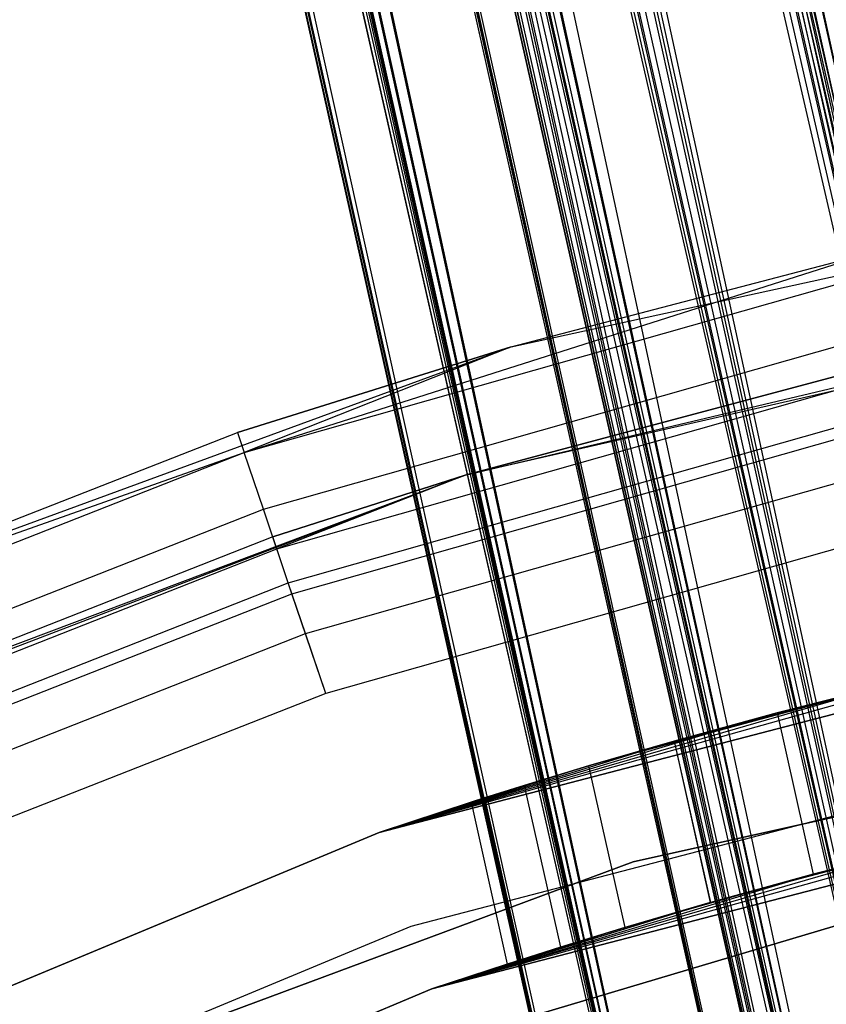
# Model space of a CAD drawing. Extents: x -38.3 to -0.1, y -39.1 to 0.
# Tile 187 of 256: x -20.022 to -19.734, y -17.464 to -17.112. Entities that reach past the tile are written whole.
import ezdxf

# ---------------------------------------------------------------- set-up
doc = ezdxf.new("R2010")
doc.units = 0
doc.header["$MEASUREMENT"] = 0
doc.layers.get('0').update_dxf_attribs({"color": 13, "linetype": 'CONTINUOUS'})

# ---------------------------------------------------------------- blocks, each defined once
blk = doc.blocks.new('ORTO_XII_A_STL')
at = {"color": 0}
for p, q in [((15.41088, 38.04879, 0.79568), (19.08426, 21.3011, 0.7914)), ((15.41088, 38.04879, 0.79568), (19.08426, 21.3011, 0.7914)), ((15.36491, 38.03851, 1.18366), (19.08426, 21.3011, 1.18223)), ((15.36491, 38.03851, 1.18366), (19.08426, 21.3011, 1.18223)), ((15.34175, 38.03333, 0.7914), (19.08426, 21.3011, 0.7914)), ((15.34175, 38.03333, 0.7914), (19.08426, 21.3011, 0.7914)), ((15.34175, 38.03333, 1.18223), (19.08426, 21.3011, 1.18223)), ((15.34175, 38.03333, 1.18223), (19.08426, 21.3011, 1.18223)), ((15.3487, 38.03489, 1.1236), (19.09121, 21.30265, 1.1236)), ((15.3487, 38.03489, 1.1236), (19.09121, 21.30265, 1.1236)), ((15.3487, 38.03489, 0.85002), (19.09121, 21.30265, 0.85002)), ((15.3487, 38.03489, 0.85002), (19.09121, 21.30265, 0.85002)), ((15.3487, 38.03489, 0.85002), (19.03103, 21.28919, 0.87341)), ((15.3487, 38.03489, 0.85002), (19.03103, 21.28919, 0.87341)), ((15.31894, 38.02823, 0.79568), (18.99829, 21.28187, 0.82481)), ((15.31894, 38.02823, 0.79568), (18.99829, 21.28187, 0.82481)), ((15.31894, 38.02823, 0.79568), (19.08426, 21.3011, 0.7914)), ((15.31894, 38.02823, 0.79568), (19.08426, 21.3011, 0.7914)), ((15.33273, 38.03132, 0.85302), (19.03103, 21.28919, 0.87341)), ((15.33273, 38.03132, 0.85302), (19.03103, 21.28919, 0.87341)), ((15.30242, 38.02453, 1.10882), (19.09121, 21.30265, 1.1236)), ((15.30242, 38.02453, 1.10882), (19.09121, 21.30265, 1.1236)), ((15.28852, 38.02143, 1.10021), (19.03103, 21.28919, 1.10021)), ((15.28852, 38.02143, 1.10021), (19.03103, 21.28919, 1.10021)), ((15.28852, 38.02143, 1.10021), (19.09121, 21.30265, 1.1236)), ((15.28852, 38.02143, 1.10021), (19.09121, 21.30265, 1.1236)), ((15.28852, 38.02143, 0.87341), (19.03103, 21.28919, 0.87341)), ((15.28852, 38.02143, 0.87341), (19.03103, 21.28919, 0.87341)), ((15.28852, 38.02143, 0.87341), (18.98835, 21.27965, 0.92277)), ((15.28852, 38.02143, 0.87341), (18.98835, 21.27965, 0.92277)), ((15.27563, 38.01854, 1.16111), (19.08426, 21.3011, 1.18223)), ((15.27563, 38.01854, 1.16111), (19.08426, 21.3011, 1.18223)), ((15.27563, 38.01854, 1.16111), (18.99829, 21.28187, 1.14882)), ((15.27563, 38.01854, 1.16111), (18.99829, 21.28187, 1.14882)), ((15.27574, 38.01857, 0.88367), (18.98835, 21.27965, 0.92277)), ((15.27574, 38.01857, 0.88367), (18.98835, 21.27965, 0.92277)), ((15.25578, 38.0141, 0.82481), (18.99829, 21.28187, 0.82481)), ((15.25578, 38.0141, 0.82481), (18.99829, 21.28187, 0.82481)), ((15.25578, 38.0141, 1.14882), (18.99829, 21.28187, 1.14882)), ((15.25578, 38.0141, 1.14882), (18.99829, 21.28187, 1.14882)), ((15.23917, 38.01039, 0.93795), (18.97294, 21.2762, 0.98681)), ((15.23917, 38.01039, 0.93795), (18.97294, 21.2762, 0.98681)), ((15.24584, 38.01188, 1.05085), (18.98835, 21.27965, 1.05085)), ((15.24584, 38.01188, 1.05085), (18.98835, 21.27965, 1.05085)), ((15.24584, 38.01188, 1.05085), (19.03103, 21.28919, 1.10021)), ((15.24584, 38.01188, 1.05085), (19.03103, 21.28919, 1.10021)), ((15.24584, 38.01188, 0.92277), (18.98835, 21.27965, 0.92277)), ((15.24584, 38.01188, 0.92277), (18.98835, 21.27965, 0.92277)), ((15.24584, 38.01188, 0.92277), (18.97294, 21.2762, 0.98681)), ((15.24584, 38.01188, 0.92277), (18.97294, 21.2762, 0.98681)), ((15.25424, 38.01376, 1.06509), (19.03103, 21.28919, 1.10021)), ((15.25424, 38.01376, 1.06509), (19.03103, 21.28919, 1.10021)), ((18.97294, 21.2762, 0.98681), (15.23044, 38.00843, 0.98681)), ((15.23044, 38.00843, 0.98681), (18.98835, 21.27965, 1.05085)), ((15.23044, 38.00843, 0.98681), (18.98835, 21.27965, 1.05085)), ((18.97294, 21.2762, 0.98681), (15.23044, 38.00843, 0.98681)), ((15.23142, 38.00866, 1.00342), (18.98835, 21.27965, 1.05085)), ((15.23142, 38.00866, 1.00342), (18.98835, 21.27965, 1.05085)), ((15.23752, 38.01002, 0.83947), (18.93732, 21.26823, 0.89533)), ((15.23752, 38.01002, 0.83947), (18.93732, 21.26823, 0.89533)), ((15.23752, 38.01002, 0.83947), (18.99829, 21.28187, 0.82481)), ((15.23752, 38.01002, 0.83947), (18.99829, 21.28187, 0.82481)), ((15.19481, 38.00047, 0.89533), (18.93732, 21.26823, 0.89533)), ((15.19481, 38.00047, 0.89533), (18.93732, 21.26823, 0.89533)), ((15.19481, 38.00047, 1.07829), (18.93732, 21.26823, 1.07829)), ((15.19481, 38.00047, 1.07829), (18.93732, 21.26823, 1.07829)), ((15.20681, 38.00315, 1.09863), (18.99829, 21.28187, 1.14882)), ((15.20681, 38.00315, 1.09863), (18.99829, 21.28187, 1.14882)), ((15.20681, 38.00315, 1.09863), (18.93732, 21.26823, 1.07829)), ((15.20681, 38.00315, 1.09863), (18.93732, 21.26823, 1.07829)), ((15.18529, 37.99834, 0.91701), (18.93732, 21.26823, 0.89533)), ((18.91531, 21.26331, 0.98681), (15.18529, 37.99834, 0.91701)), ((15.18529, 37.99834, 0.91701), (18.93732, 21.26823, 0.89533)), ((18.91531, 21.26331, 0.98681), (15.18529, 37.99834, 0.91701)), ((15.17281, 37.99555, 0.98681), (18.91531, 21.26331, 0.98681)), ((15.17281, 37.99555, 0.98681), (18.91531, 21.26331, 0.98681)), ((15.17421, 37.99586, 1.01054), (18.93732, 21.26823, 1.07829)), ((15.17421, 37.99586, 1.01054), (18.93732, 21.26823, 1.07829)), ((15.17421, 37.99586, 1.01054), (18.91531, 21.26331, 0.98681)), ((15.17421, 37.99586, 1.01054), (18.91531, 21.26331, 0.98681)), ((17.10208, 30.45935, 1.48324), (19.08426, 21.3011, 1.48037)), ((17.10208, 30.45935, 1.48324), (19.08426, 21.3011, 1.48037)), ((17.06214, 30.45042, 1.87264), (19.08426, 21.3011, 1.8712)), ((17.06214, 30.45042, 1.87264), (19.08426, 21.3011, 1.8712)), ((17.03899, 30.44524, 1.48037), (19.08426, 21.3011, 1.48037)), ((17.03899, 30.44524, 1.48037), (19.08426, 21.3011, 1.48037)), ((17.03899, 30.44524, 1.8712), (19.08426, 21.3011, 1.8712)), ((17.03899, 30.44524, 1.8712), (19.08426, 21.3011, 1.8712)), ((17.04593, 30.44679, 1.81258), (19.09121, 21.30265, 1.81258)), ((17.04593, 30.44679, 1.81258), (19.09121, 21.30265, 1.81258)), ((17.04593, 30.44679, 1.539), (19.09121, 21.30265, 1.539)), ((17.04593, 30.44679, 1.539), (19.09121, 21.30265, 1.539)), ((17.04593, 30.44679, 1.539), (19.03103, 21.28919, 1.56238)), ((17.04593, 30.44679, 1.539), (19.03103, 21.28919, 1.56238)), ((17.0222, 30.44148, 1.48324), (18.99829, 21.28187, 1.51378)), ((17.0222, 30.44148, 1.48324), (18.99829, 21.28187, 1.51378)), ((17.0222, 30.44148, 1.48324), (19.08426, 21.3011, 1.48037)), ((17.0222, 30.44148, 1.48324), (19.08426, 21.3011, 1.48037)), ((17.02996, 30.44322, 1.542), (19.03103, 21.28919, 1.56238)), ((17.02996, 30.44322, 1.542), (19.03103, 21.28919, 1.56238)), ((16.99965, 30.43644, 1.7978), (19.09121, 21.30265, 1.81258)), ((16.99965, 30.43644, 1.7978), (19.09121, 21.30265, 1.81258)), ((16.98401, 30.43294, 1.85562), (19.08426, 21.3011, 1.8712)), ((16.98401, 30.43294, 1.85562), (19.08426, 21.3011, 1.8712)), ((16.98401, 30.43294, 1.85562), (18.99829, 21.28187, 1.83779)), ((16.98401, 30.43294, 1.85562), (18.99829, 21.28187, 1.83779)), ((16.98575, 30.43333, 1.78919), (19.03103, 21.28919, 1.78919)), ((16.98575, 30.43333, 1.78919), (19.03103, 21.28919, 1.78919)), ((16.98575, 30.43333, 1.78919), (19.09121, 21.30265, 1.81258)), ((16.98575, 30.43333, 1.78919), (19.09121, 21.30265, 1.81258)), ((16.98575, 30.43333, 1.56238), (19.03103, 21.28919, 1.56238)), ((16.98575, 30.43333, 1.56238), (19.03103, 21.28919, 1.56238)), ((16.98575, 30.43333, 1.56238), (18.98834, 21.27965, 1.61175)), ((16.98575, 30.43333, 1.56238), (18.98834, 21.27965, 1.61175)), ((16.97297, 30.43047, 1.57265), (18.98834, 21.27965, 1.61175)), ((16.97297, 30.43047, 1.57265), (18.98834, 21.27965, 1.61175)), ((16.95301, 30.42601, 1.83779), (18.99829, 21.28187, 1.83779)), ((16.95301, 30.42601, 1.83779), (18.99829, 21.28187, 1.83779)), ((16.95301, 30.42601, 1.83779), (18.93732, 21.26823, 1.76727)), ((16.95301, 30.42601, 1.83779), (18.93732, 21.26823, 1.76727)), ((16.94307, 30.42378, 1.73982), (18.98834, 21.27965, 1.73982)), ((16.94307, 30.42378, 1.73982), (18.98834, 21.27965, 1.73982)), ((16.94307, 30.42378, 1.73982), (19.03103, 21.28919, 1.78919)), ((16.94307, 30.42378, 1.73982), (19.03103, 21.28919, 1.78919)), ((16.94307, 30.42378, 1.61175), (18.98834, 21.27965, 1.61175)), ((16.94307, 30.42378, 1.61175), (18.98834, 21.27965, 1.61175)), ((16.94307, 30.42378, 1.61175), (18.97294, 21.2762, 1.67579)), ((16.94307, 30.42378, 1.61175), (18.97294, 21.2762, 1.67579)), ((16.94923, 30.42516, 1.51653), (18.93732, 21.26823, 1.58431)), ((16.94923, 30.42516, 1.51653), (18.93732, 21.26823, 1.58431)), ((16.94923, 30.42516, 1.51653), (18.99829, 21.28187, 1.51378)), ((16.94923, 30.42516, 1.51653), (18.99829, 21.28187, 1.51378)), ((16.95147, 30.42566, 1.75406), (19.03103, 21.28919, 1.78919)), ((16.95147, 30.42566, 1.75406), (19.03103, 21.28919, 1.78919)), ((18.97294, 21.2762, 1.67579), (16.92767, 30.42034, 1.67579)), ((16.92767, 30.42034, 1.67579), (18.98834, 21.27965, 1.73982)), ((16.92767, 30.42034, 1.67579), (18.98834, 21.27965, 1.73982)), ((18.97294, 21.2762, 1.67579), (16.92767, 30.42034, 1.67579)), ((16.92865, 30.42056, 1.6924), (18.98834, 21.27965, 1.73982)), ((16.92865, 30.42056, 1.6924), (18.98834, 21.27965, 1.73982)), ((16.93641, 30.42229, 1.62692), (18.97294, 21.2762, 1.67579)), ((16.93641, 30.42229, 1.62692), (18.97294, 21.2762, 1.67579)), ((16.91938, 30.41848, 1.80751), (18.93732, 21.26823, 1.76727)), ((16.91938, 30.41848, 1.80751), (18.93732, 21.26823, 1.76727)), ((16.89204, 30.41237, 1.76727), (18.93732, 21.26823, 1.76727)), ((16.89204, 30.41237, 1.76727), (18.93732, 21.26823, 1.76727)), ((16.89204, 30.41237, 1.76727), (18.91531, 21.26331, 1.67579)), ((16.89204, 30.41237, 1.76727), (18.91531, 21.26331, 1.67579)), ((16.89577, 30.41321, 1.57736), (18.93732, 21.26823, 1.58431)), ((16.89577, 30.41321, 1.57736), (18.93732, 21.26823, 1.58431)), ((16.87944, 30.40955, 1.73662), (18.91531, 21.26331, 1.67579)), ((16.87944, 30.40955, 1.73662), (18.91531, 21.26331, 1.67579)), ((18.91531, 21.26331, 1.67579), (16.87004, 30.40745, 1.67579)), ((16.87004, 30.40745, 1.67579), (18.93732, 21.26823, 1.58431)), ((16.87004, 30.40745, 1.67579), (18.93732, 21.26823, 1.58431)), ((18.91531, 21.26331, 1.67579), (16.87004, 30.40745, 1.67579)), ((16.87109, 30.40768, 1.65521), (18.93732, 21.26823, 1.58431)), ((16.87109, 30.40768, 1.65521), (18.93732, 21.26823, 1.58431)), ((18.74301, 22.24258, 66.81358), (19.06326, 22.31244, 66.81358)), ((18.74301, 22.24258, 66.81358), (19.06326, 22.31244, 66.81358)), ((18.64762, 22.20476, 67.79613), (18.87194, 22.27623, 67.75846)), ((18.64762, 22.20476, 67.79613), (18.87194, 22.27623, 67.75846)), ((18.74301, 22.24258, 66.81358), (18.87194, 22.27623, 67.75846)), ((18.74301, 22.24258, 66.81358), (18.87194, 22.27623, 67.75846)), ((18.74301, 22.24258, 67.75846), (18.87194, 22.27623, 67.75846)), ((18.74301, 22.24258, 67.75846), (18.87194, 22.27623, 67.75846)), ((18.64762, 22.20476, 67.79613), (18.87363, 22.26893, 67.79613)), ((18.64762, 22.20476, 67.79613), (18.87363, 22.26893, 67.79613)), ((19.04774, 22.27025, 66.81358), (18.72652, 22.1966, 66.81358)), ((19.04774, 22.27025, 66.81358), (18.72652, 22.1966, 66.81358)), ((18.65445, 22.18455, 67.82806), (18.87844, 22.24815, 67.82806)), ((18.65445, 22.18455, 67.82806), (18.87844, 22.24815, 67.82806)), ((18.43526, 22.12977, 66.81358), (18.74301, 22.24258, 66.81358)), ((18.43526, 22.12977, 66.81358), (18.74301, 22.24258, 66.81358)), ((18.74301, 22.24258, 66.81358), (18.64522, 22.21186, 67.75846)), ((18.64522, 22.21186, 67.75846), (18.74301, 22.24258, 67.75846)), ((18.74301, 22.24258, 66.81358), (18.64522, 22.21186, 67.75846)), ((18.64522, 22.21186, 67.75846), (18.74301, 22.24258, 67.75846)), ((18.74301, 22.24258, 67.75846), (18.64762, 22.20476, 67.79613)), ((18.74301, 22.24258, 67.75846), (18.64762, 22.20476, 67.79613)), ((18.74301, 22.24258, 66.81358), (18.74301, 22.24258, 67.75846)), ((18.74301, 22.24258, 66.81358), (18.74301, 22.24258, 67.75846)), ((18.72652, 22.1966, 66.81358), (18.88082, 22.23788, 67.75846)), ((18.88082, 22.23788, 67.75846), (18.72652, 22.1966, 67.75846)), ((18.72652, 22.1966, 66.81358), (18.88082, 22.23788, 67.75846)), ((18.88082, 22.23788, 67.75846), (18.72652, 22.1966, 67.75846)), ((18.65926, 22.1703, 67.78106), (18.88184, 22.2335, 67.78106)), ((18.65926, 22.1703, 67.78106), (18.88184, 22.2335, 67.78106)), ((18.72652, 22.1966, 67.75846), (18.88184, 22.2335, 67.78106)), ((18.72652, 22.1966, 67.75846), (18.88184, 22.2335, 67.78106)), ((18.66336, 22.15817, 67.80022), (18.88472, 22.22103, 67.80022)), ((18.66336, 22.15817, 67.80022), (18.88472, 22.22103, 67.80022)), ((18.66467, 22.15429, 67.8494), (18.88565, 22.21704, 67.8494)), ((18.66467, 22.15429, 67.8494), (18.88565, 22.21704, 67.8494)), ((18.43526, 22.12977, 66.81358), (18.64522, 22.21186, 67.75846)), ((18.43526, 22.12977, 66.81358), (18.64522, 22.21186, 67.75846)), ((18.43526, 22.12977, 67.75846), (18.64522, 22.21186, 67.75846)), ((18.43526, 22.12977, 67.75846), (18.64522, 22.21186, 67.75846)), ((18.64522, 22.21186, 67.75846), (18.64762, 22.20476, 67.79613)), ((18.64522, 22.21186, 67.75846), (18.64762, 22.20476, 67.79613)), ((18.42899, 22.11874, 67.79613), (18.64762, 22.20476, 67.79613)), ((18.42899, 22.11874, 67.79613), (18.64762, 22.20476, 67.79613)), ((18.43526, 22.12977, 67.75846), (18.64762, 22.20476, 67.79613)), ((18.43526, 22.12977, 67.75846), (18.64762, 22.20476, 67.79613)), ((18.65445, 22.18455, 67.82806), (18.64762, 22.20476, 67.79613)), ((18.65445, 22.18455, 67.82806), (18.64762, 22.20476, 67.79613)), ((18.66949, 22.14002, 67.81302), (18.88905, 22.20236, 67.81302)), ((18.66949, 22.14002, 67.81302), (18.88905, 22.20236, 67.81302)), ((18.72652, 22.1966, 66.81358), (18.41867, 22.07896, 66.81358)), ((18.72652, 22.1966, 66.81358), (18.41867, 22.07896, 66.81358)), ((18.4421, 22.08969, 67.75846), (18.72652, 22.1966, 66.81358)), ((18.4421, 22.08969, 67.75846), (18.72652, 22.1966, 66.81358)), ((18.72652, 22.1966, 67.75846), (18.65782, 22.17456, 67.75846)), ((18.65782, 22.17456, 67.75846), (18.72652, 22.1966, 66.81358)), ((18.65782, 22.17456, 67.75846), (18.72652, 22.1966, 66.81358)), ((18.72652, 22.1966, 67.75846), (18.65782, 22.17456, 67.75846)), ((18.72652, 22.1966, 67.75846), (18.65926, 22.1703, 67.78106)), ((18.72652, 22.1966, 67.75846), (18.65926, 22.1703, 67.78106)), ((18.72652, 22.1966, 66.81358), (18.72652, 22.1966, 67.75846)), ((18.72652, 22.1966, 66.81358), (18.72652, 22.1966, 67.75846)), ((18.43777, 22.09929, 67.82806), (18.65445, 22.18455, 67.82806)), ((18.43777, 22.09929, 67.82806), (18.65445, 22.18455, 67.82806)), ((18.66467, 22.15429, 67.8494), (18.65445, 22.18455, 67.82806)), ((18.66467, 22.15429, 67.8494), (18.65445, 22.18455, 67.82806)), ((18.89415, 22.18035, 67.85689), (18.67672, 22.11861, 67.85689)), ((18.89415, 22.18035, 67.81752), (18.67672, 22.11861, 67.81752)), ((18.89415, 22.18035, 67.85689), (18.67672, 22.11861, 67.85689)), ((18.89415, 22.18035, 67.81752), (18.67672, 22.11861, 67.81752)), ((18.65782, 22.17456, 67.75846), (18.4421, 22.08969, 67.75846)), ((18.65782, 22.17456, 67.75846), (18.4421, 22.08969, 67.75846)), ((18.65926, 22.1703, 67.78106), (18.65782, 22.17456, 67.75846)), ((18.65926, 22.1703, 67.78106), (18.65782, 22.17456, 67.75846)), ((18.44395, 22.08559, 67.78106), (18.65926, 22.1703, 67.78106)), ((18.44395, 22.08559, 67.78106), (18.65926, 22.1703, 67.78106)), ((18.66336, 22.15817, 67.80022), (18.65926, 22.1703, 67.78106)), ((18.66336, 22.15817, 67.80022), (18.65926, 22.1703, 67.78106)), ((18.44922, 22.07392, 67.80022), (18.66336, 22.15817, 67.80022)), ((18.44922, 22.07392, 67.80022), (18.66336, 22.15817, 67.80022)), ((18.66949, 22.14002, 67.81302), (18.66336, 22.15817, 67.80022)), ((18.66949, 22.14002, 67.81302), (18.66336, 22.15817, 67.80022)), ((18.4509, 22.07019, 67.8494), (18.66467, 22.15429, 67.8494)), ((18.4509, 22.07019, 67.8494), (18.66467, 22.15429, 67.8494)), ((18.67672, 22.11861, 67.85689), (18.66467, 22.15429, 67.8494)), ((18.67672, 22.11861, 67.85689), (18.66467, 22.15429, 67.8494)), ((18.69583, 22.06896, 2.24665), (18.99958, 22.14813, 2.24665)), ((18.99958, 22.14813, 0.67185), (18.69583, 22.06896, 0.67185)), ((18.69583, 22.06896, 2.24665), (18.99958, 22.14813, 2.24665)), ((18.99958, 22.14813, 0.67185), (18.69583, 22.06896, 0.67185)), ((18.4571, 22.05646, 67.81302), (18.66949, 22.14002, 67.81302)), ((18.4571, 22.05646, 67.81302), (18.66949, 22.14002, 67.81302)), ((18.67672, 22.11861, 67.81752), (18.66949, 22.14002, 67.81302)), ((18.67672, 22.11861, 67.81752), (18.66949, 22.14002, 67.81302)), ((18.92265, 22.13233, 1.87657), (18.69583, 22.06896, 2.24665)), ((18.92265, 22.13233, 1.87657), (18.69583, 22.06896, 2.24665)), ((18.78659, 22.05843, 0.7309), (19.08136, 22.12407, 0.7309)), ((19.08136, 22.12407, 0.67185), (18.78659, 22.05843, 0.67185)), ((18.78659, 22.05843, 0.7309), (19.08136, 22.12407, 0.7309)), ((19.08136, 22.12407, 0.67185), (18.78659, 22.05843, 0.67185)), ((18.87921, 22.12216, 1.87155), (18.69583, 22.06896, 2.24665)), ((18.87921, 22.12216, 1.87155), (18.69583, 22.06896, 2.24665)), ((18.87907, 22.12212, 0.79107), (18.69583, 22.06896, 0.67185)), ((18.87907, 22.12212, 0.79107), (18.69583, 22.06896, 0.67185)), ((18.87921, 22.12216, 1.18258), (18.77065, 22.09271, 1.5506)), ((18.87921, 22.12216, 1.18258), (18.77065, 22.09271, 1.5506)), ((18.8013, 22.10161, 1.51876), (18.87921, 22.12216, 1.18258)), ((18.8013, 22.10161, 1.51876), (18.87921, 22.12216, 1.18258)), ((18.87921, 22.12216, 1.87155), (18.838, 22.11166, 1.85669)), ((18.87921, 22.12216, 1.18258), (18.838, 22.11166, 1.16771)), ((18.838, 22.11166, 1.49488), (18.87921, 22.12216, 1.18258)), ((18.838, 22.11166, 1.49488), (18.87921, 22.12216, 1.18258)), ((18.87921, 22.12216, 1.18258), (18.838, 22.11166, 1.16771)), ((18.87921, 22.12216, 1.87155), (18.838, 22.11166, 1.85669)), ((18.838, 22.11166, 0.80591), (18.87907, 22.12212, 0.79107)), ((18.838, 22.11166, 1.49488), (18.87907, 22.12212, 1.48005)), ((18.838, 22.11166, 0.80591), (18.87907, 22.12212, 0.79107)), ((18.838, 22.11166, 1.49488), (18.87907, 22.12212, 1.48005)), ((18.67672, 22.11861, 67.85689), (18.46639, 22.03586, 67.85689)), ((18.67672, 22.11861, 67.81752), (18.46639, 22.03586, 67.81752)), ((18.67672, 22.11861, 67.85689), (18.46639, 22.03586, 67.85689)), ((18.67672, 22.11861, 67.81752), (18.46639, 22.03586, 67.81752)), ((19.0061, 22.1133, 0.67185), (18.70713, 22.03538, 0.67185)), ((19.0061, 22.1133, 0.67185), (18.70713, 22.03538, 0.67185)), ((19.0061, 22.1133, 0.7309), (18.70713, 22.03538, 0.7309)), ((19.0061, 22.1133, 0.7309), (18.70713, 22.03538, 0.7309)), ((18.838, 22.11166, 1.85669), (18.69583, 22.06896, 2.24665)), ((18.838, 22.11166, 1.85669), (18.69583, 22.06896, 2.24665)), ((18.838, 22.11166, 0.80591), (18.69583, 22.06896, 0.67185)), ((18.838, 22.11166, 0.80591), (18.69583, 22.06896, 0.67185)), ((18.838, 22.11166, 1.16771), (18.77065, 22.09271, 1.5506)), ((18.838, 22.11166, 1.16771), (18.77065, 22.09271, 1.5506)), ((18.838, 22.11166, 1.85669), (18.80124, 22.1016, 1.83277)), ((18.838, 22.11166, 1.16771), (18.80124, 22.1016, 1.14379)), ((18.838, 22.11166, 1.16771), (18.80124, 22.1016, 1.14379)), ((18.838, 22.11166, 1.85669), (18.80124, 22.1016, 1.83277)), ((18.8013, 22.10161, 0.82978), (18.838, 22.11166, 0.80591)), ((18.8013, 22.10161, 1.51876), (18.838, 22.11166, 1.49488)), ((18.8013, 22.10161, 0.82978), (18.838, 22.11166, 0.80591)), ((18.8013, 22.10161, 1.51876), (18.838, 22.11166, 1.49488)), ((18.838, 22.11166, 0.80591), (18.8509, 22.05399, 0.80591)), ((18.838, 22.11166, 0.80591), (18.8509, 22.05399, 0.80591)), ((18.838, 22.11166, 1.16771), (18.8509, 22.05399, 1.16771)), ((18.838, 22.11166, 1.16771), (18.8509, 22.05399, 1.16771)), ((18.838, 22.11166, 1.49488), (18.8509, 22.05399, 1.49488)), ((18.838, 22.11166, 1.49488), (18.8509, 22.05399, 1.49488)), ((18.838, 22.11166, 1.85669), (18.8509, 22.05399, 1.85669)), ((18.838, 22.11166, 1.85669), (18.8509, 22.05399, 1.85669)), ((18.8013, 22.10161, 0.82978), (18.69583, 22.06896, 0.67185)), ((18.8013, 22.10161, 0.82978), (18.69583, 22.06896, 0.67185)), ((18.80124, 22.1016, 1.83277), (18.69583, 22.06896, 2.24665)), ((18.80124, 22.1016, 1.83277), (18.69583, 22.06896, 2.24665)), ((18.77065, 22.09271, 1.5506), (18.8013, 22.10161, 1.51876)), ((18.77065, 22.09271, 0.86162), (18.8013, 22.10161, 0.82978)), ((18.77065, 22.09271, 0.86162), (18.8013, 22.10161, 0.82978)), ((18.77065, 22.09271, 1.5506), (18.8013, 22.10161, 1.51876)), ((18.80124, 22.1016, 1.83277), (18.77065, 22.09271, 1.80098)), ((18.80124, 22.1016, 1.14379), (18.77065, 22.09271, 1.5506)), ((18.80124, 22.1016, 1.14379), (18.77065, 22.09271, 1.5506)), ((18.80124, 22.1016, 1.14379), (18.77065, 22.09271, 1.112)), ((18.80124, 22.1016, 1.14379), (18.77065, 22.09271, 1.112)), ((18.80124, 22.1016, 1.83277), (18.77065, 22.09271, 1.80098)), ((18.80124, 22.1016, 1.14379), (18.81415, 22.04388, 1.14379)), ((18.80124, 22.1016, 1.14379), (18.81415, 22.04388, 1.14379)), ((18.80124, 22.1016, 1.83277), (18.81415, 22.04388, 1.83276)), ((18.80124, 22.1016, 1.83277), (18.81415, 22.04388, 1.83276)), ((18.8013, 22.10161, 0.82978), (18.81421, 22.04389, 0.82979)), ((18.8013, 22.10161, 0.82978), (18.81421, 22.04389, 0.82979)), ((18.8013, 22.10161, 1.51876), (18.81421, 22.04389, 1.51876)), ((18.8013, 22.10161, 1.51876), (18.81421, 22.04389, 1.51876)), ((18.77065, 22.09271, 1.80098), (18.69583, 22.06896, 2.24665)), ((18.77065, 22.09271, 1.80098), (18.69583, 22.06896, 2.24665)), ((18.77065, 22.09271, 0.86162), (18.69583, 22.06896, 0.67185)), ((18.77065, 22.09271, 0.86162), (18.69583, 22.06896, 0.67185)), ((18.77065, 22.09271, 1.80098), (18.74768, 22.08572, 1.76285)), ((18.77065, 22.09271, 1.112), (18.74768, 22.08572, 1.07387)), ((18.77065, 22.09271, 1.112), (18.74768, 22.08572, 1.07387)), ((18.77065, 22.09271, 1.80098), (18.74768, 22.08572, 1.76285)), ((18.7477, 22.08573, 1.58866), (18.77065, 22.09271, 1.5506)), ((18.7477, 22.08573, 0.89969), (18.77065, 22.09271, 0.86162)), ((18.7477, 22.08573, 0.89969), (18.77065, 22.09271, 0.86162)), ((18.7477, 22.08573, 1.58866), (18.77065, 22.09271, 1.5506)), ((18.77065, 22.09271, 1.112), (18.77065, 22.09271, 1.5506)), ((18.77065, 22.09271, 1.112), (18.77065, 22.09271, 1.5506)), ((18.77065, 22.09271, 0.86162), (18.78358, 22.03493, 0.86162)), ((18.77065, 22.09271, 0.86162), (18.78358, 22.03493, 0.86162)), ((18.77065, 22.09271, 1.112), (18.78358, 22.03493, 1.112)), ((18.77065, 22.09271, 1.112), (18.78358, 22.03493, 1.112)), ((18.77065, 22.09271, 1.5506), (18.78358, 22.03493, 1.5506)), ((18.77065, 22.09271, 1.5506), (18.78358, 22.03493, 1.5506)), ((18.77065, 22.09271, 1.80098), (18.78358, 22.03493, 1.80098)), ((18.77065, 22.09271, 1.80098), (18.78358, 22.03493, 1.80098)), ((18.71467, 22.01299, 0.7309), (19.01045, 22.09008, 0.7309)), ((19.01045, 22.09008, 2.24665), (18.71467, 22.01299, 2.24665)), ((19.01045, 22.09008, 2.24665), (18.71467, 22.01299, 2.24665)), ((18.71467, 22.01299, 0.7309), (19.01045, 22.09008, 0.7309)), ((18.7477, 22.08573, 0.89969), (18.69583, 22.06896, 0.67185)), ((18.7477, 22.08573, 0.89969), (18.69583, 22.06896, 0.67185)), ((18.69583, 22.06896, 2.24665), (18.74768, 22.08572, 1.76285)), ((18.69583, 22.06896, 2.24665), (18.74768, 22.08572, 1.76285)), ((18.73348, 22.08127, 1.63111), (18.7477, 22.08573, 1.58866)), ((18.73348, 22.08127, 0.94213), (18.7477, 22.08573, 0.89969)), ((18.73348, 22.08127, 0.94213), (18.7477, 22.08573, 0.89969)), ((18.73348, 22.08127, 1.63111), (18.7477, 22.08573, 1.58866)), ((18.74768, 22.08572, 1.76285), (18.73348, 22.08127, 1.72047)), ((18.74768, 22.08572, 1.07387), (18.73348, 22.08127, 1.03149)), ((18.74768, 22.08572, 1.07387), (18.73348, 22.08127, 1.03149)), ((18.74768, 22.08572, 1.76285), (18.73348, 22.08127, 1.72047)), ((18.7477, 22.08573, 1.58866), (18.74768, 22.08572, 1.07387)), ((18.7477, 22.08573, 1.58866), (18.74768, 22.08572, 1.07387)), ((18.74768, 22.08572, 1.07387), (18.76061, 22.0279, 1.07387)), ((18.74768, 22.08572, 1.07387), (18.76061, 22.0279, 1.07387)), ((18.74768, 22.08572, 1.76285), (18.76061, 22.0279, 1.76285)), ((18.74768, 22.08572, 1.76285), (18.76061, 22.0279, 1.76285)), ((18.7477, 22.08573, 0.89969), (18.76064, 22.02791, 0.89969)), ((18.7477, 22.08573, 0.89969), (18.76064, 22.02791, 0.89969)), ((18.7477, 22.08573, 1.58866), (18.76064, 22.02791, 1.58866)), ((18.7477, 22.08573, 1.58866), (18.76064, 22.02791, 1.58866)), ((18.69583, 22.06896, 2.24665), (18.73348, 22.08127, 1.72047)), ((18.69583, 22.06896, 2.24665), (18.73348, 22.08127, 1.72047)), ((18.69583, 22.06896, 0.67185), (18.73348, 22.08127, 1.63111)), ((18.73348, 22.08127, 0.94213), (18.69583, 22.06896, 0.67185)), ((18.73348, 22.08127, 0.94213), (18.69583, 22.06896, 0.67185)), ((18.69583, 22.06896, 0.67185), (18.73348, 22.08127, 1.63111)), ((18.73348, 22.08127, 1.72047), (18.72867, 22.07974, 1.67586)), ((18.73348, 22.08127, 1.03149), (18.72867, 22.07974, 0.98688)), ((18.72867, 22.07974, 0.98688), (18.73348, 22.08127, 1.63111)), ((18.72867, 22.07974, 0.98688), (18.73348, 22.08127, 1.63111)), ((18.72867, 22.07974, 0.98688), (18.73348, 22.08127, 0.94213)), ((18.72867, 22.07974, 1.67586), (18.73348, 22.08127, 1.63111)), ((18.72867, 22.07974, 0.98688), (18.73348, 22.08127, 0.94213)), ((18.73348, 22.08127, 1.03149), (18.72867, 22.07974, 0.98688)), ((18.72867, 22.07974, 1.67586), (18.73348, 22.08127, 1.63111)), ((18.73348, 22.08127, 1.72047), (18.72867, 22.07974, 1.67586)), ((18.73348, 22.08127, 1.03149), (18.73348, 22.08127, 1.63111)), ((18.73348, 22.08127, 1.03149), (18.73348, 22.08127, 1.63111)), ((18.73348, 22.08127, 0.94213), (18.74642, 22.02341, 0.94213)), ((18.73348, 22.08127, 0.94213), (18.74642, 22.02341, 0.94213)), ((18.73348, 22.08127, 1.03149), (18.74642, 22.02341, 1.03149)), ((18.73348, 22.08127, 1.03149), (18.74642, 22.02341, 1.03149)), ((18.73348, 22.08127, 1.63111), (18.74642, 22.02341, 1.63111)), ((18.73348, 22.08127, 1.63111), (18.74642, 22.02341, 1.63111)), ((18.73348, 22.08127, 1.72047), (18.74642, 22.02341, 1.72047)), ((18.73348, 22.08127, 1.72047), (18.74642, 22.02341, 1.72047)), ((18.72867, 22.07974, 1.67586), (18.69583, 22.06896, 2.24665)), ((18.72867, 22.07974, 0.98688), (18.69583, 22.06896, 0.67185)), ((18.72867, 22.07974, 0.98688), (18.69583, 22.06896, 0.67185)), ((18.72867, 22.07974, 1.67586), (18.69583, 22.06896, 2.24665)), ((18.72867, 22.07974, 1.67586), (18.69583, 22.06896, 0.67185)), ((18.72867, 22.07974, 1.67586), (18.69583, 22.06896, 0.67185)), ((18.72867, 22.07974, 0.98688), (18.74161, 22.02187, 0.98688)), ((18.72867, 22.07974, 0.98688), (18.74161, 22.02187, 0.98688)), ((18.72867, 22.07974, 1.67586), (18.74161, 22.02187, 1.67586)), ((18.72867, 22.07974, 1.67586), (18.74161, 22.02187, 1.67586)), ((18.93554, 22.0747, 0.78602), (18.71467, 22.01299, 0.7309)), ((18.93554, 22.0747, 0.78602), (18.71467, 22.01299, 0.7309)), ((18.40604, 21.94829, 2.24665), (18.69583, 22.06896, 2.24665)), ((18.69583, 22.06896, 0.67185), (18.40604, 21.94829, 0.67185)), ((18.40604, 21.94829, 2.24665), (18.69583, 22.06896, 2.24665)), ((18.69583, 22.06896, 0.67185), (18.40604, 21.94829, 0.67185)), ((18.69583, 22.06896, 2.24665), (18.69583, 22.06896, 0.67185)), ((18.69583, 22.06896, 2.24665), (18.69583, 22.06896, 0.67185)), ((18.89197, 22.06448, 0.79107), (18.71467, 22.01299, 0.7309)), ((18.89197, 22.06448, 0.79107), (18.71467, 22.01299, 0.7309)), ((18.8921, 22.06451, 1.18258), (18.81421, 22.04389, 1.51876)), ((18.8921, 22.06451, 1.18258), (18.81421, 22.04389, 1.51876)), ((18.8509, 22.05399, 1.16771), (18.8921, 22.06451, 1.18258)), ((18.8921, 22.06451, 1.18258), (18.8509, 22.05399, 1.49488)), ((18.8921, 22.06451, 1.18258), (18.8509, 22.05399, 1.49488)), ((18.8509, 22.05399, 1.85669), (18.8921, 22.06451, 1.87155)), ((18.8509, 22.05399, 1.16771), (18.8921, 22.06451, 1.18258)), ((18.8509, 22.05399, 1.85669), (18.8921, 22.06451, 1.87155)), ((18.89197, 22.06448, 0.79107), (18.8509, 22.05399, 0.80591)), ((18.89197, 22.06448, 1.48005), (18.8509, 22.05399, 1.49488)), ((18.89197, 22.06448, 0.79107), (18.8509, 22.05399, 0.80591)), ((18.89197, 22.06448, 1.48005), (18.8509, 22.05399, 1.49488)), ((18.50351, 21.95326, 0.7309), (18.78659, 22.05843, 0.7309)), ((18.78659, 22.05843, 0.67185), (18.50351, 21.95326, 0.67185)), ((18.50351, 21.95326, 0.7309), (18.78659, 22.05843, 0.7309)), ((18.78659, 22.05843, 0.67185), (18.50351, 21.95326, 0.67185)), ((18.65206, 21.97405, 2.24665), (18.93659, 22.05879, 2.24665)), ((18.93659, 22.05879, 2.1876), (18.65206, 21.97405, 2.1876)), ((18.65206, 21.97405, 2.24665), (18.93659, 22.05879, 2.24665)), ((18.93659, 22.05879, 2.1876), (18.65206, 21.97405, 2.1876)), ((18.78659, 22.05843, 0.7309), (18.78659, 22.05843, 0.67185)), ((18.78659, 22.05843, 0.7309), (18.78659, 22.05843, 0.67185)), ((18.71467, 22.01299, 0.7309), (18.8509, 22.05399, 0.80591)), ((18.71467, 22.01299, 0.7309), (18.8509, 22.05399, 0.80591)), ((18.71467, 22.01299, 2.24665), (18.8509, 22.05399, 1.85669)), ((18.71467, 22.01299, 2.24665), (18.8509, 22.05399, 1.85669)), ((18.8509, 22.05399, 1.16771), (18.78358, 22.03493, 1.5506)), ((18.8509, 22.05399, 1.16771), (18.78358, 22.03493, 1.5506)), ((18.81415, 22.04388, 1.14379), (18.8509, 22.05399, 1.16771)), ((18.81415, 22.04388, 1.83276), (18.8509, 22.05399, 1.85669)), ((18.81415, 22.04388, 1.14379), (18.8509, 22.05399, 1.16771)), ((18.81415, 22.04388, 1.83276), (18.8509, 22.05399, 1.85669)), ((18.8509, 22.05399, 0.80591), (18.81421, 22.04389, 0.82979)), ((18.8509, 22.05399, 1.16771), (18.81421, 22.04389, 1.51876)), ((18.8509, 22.05399, 1.16771), (18.81421, 22.04389, 1.51876)), ((18.8509, 22.05399, 1.49488), (18.81421, 22.04389, 1.51876)), ((18.8509, 22.05399, 0.80591), (18.81421, 22.04389, 0.82979)), ((18.8509, 22.05399, 1.49488), (18.81421, 22.04389, 1.51876)), ((18.81421, 22.04389, 0.82979), (18.71467, 22.01299, 0.7309)), ((18.81421, 22.04389, 0.82979), (18.71467, 22.01299, 0.7309)), ((18.81415, 22.04388, 1.83276), (18.71467, 22.01299, 2.24665)), ((18.81415, 22.04388, 1.83276), (18.71467, 22.01299, 2.24665)), ((18.81421, 22.04389, 0.82979), (18.78358, 22.03493, 0.86162)), ((18.81421, 22.04389, 1.51876), (18.78358, 22.03493, 1.5506)), ((18.81421, 22.04389, 0.82979), (18.78358, 22.03493, 0.86162)), ((18.81421, 22.04389, 1.51876), (18.78358, 22.03493, 1.5506)), ((18.78358, 22.03493, 1.112), (18.81415, 22.04388, 1.14379)), ((18.81415, 22.04388, 1.14379), (18.78358, 22.03493, 1.5506)), ((18.81415, 22.04388, 1.14379), (18.78358, 22.03493, 1.5506)), ((18.78358, 22.03493, 1.80098), (18.81415, 22.04388, 1.83276)), ((18.78358, 22.03493, 1.112), (18.81415, 22.04388, 1.14379)), ((18.78358, 22.03493, 1.80098), (18.81415, 22.04388, 1.83276)), ((18.70713, 22.03538, 0.67185), (18.42191, 21.91661, 0.67185)), ((18.70713, 22.03538, 0.67185), (18.42191, 21.91661, 0.67185)), ((18.70713, 22.03538, 0.7309), (18.42191, 21.91661, 0.7309)), ((18.70713, 22.03538, 0.7309), (18.42191, 21.91661, 0.7309)), ((18.70713, 22.03538, 0.67185), (18.70713, 22.03538, 0.7309)), ((18.70713, 22.03538, 0.67185), (18.70713, 22.03538, 0.7309)), ((18.78358, 22.03493, 0.86162), (18.71467, 22.01299, 0.7309)), ((18.78358, 22.03493, 0.86162), (18.71467, 22.01299, 0.7309)), ((18.78358, 22.03493, 1.80098), (18.71467, 22.01299, 2.24665)), ((18.78358, 22.03493, 1.80098), (18.71467, 22.01299, 2.24665)), ((18.76061, 22.0279, 1.07387), (18.78358, 22.03493, 1.112)), ((18.76061, 22.0279, 1.76285), (18.78358, 22.03493, 1.80098)), ((18.76061, 22.0279, 1.07387), (18.78358, 22.03493, 1.112)), ((18.76061, 22.0279, 1.76285), (18.78358, 22.03493, 1.80098)), ((18.78358, 22.03493, 0.86162), (18.76064, 22.02791, 0.89969)), ((18.78358, 22.03493, 1.5506), (18.76064, 22.02791, 1.58866)), ((18.78358, 22.03493, 0.86162), (18.76064, 22.02791, 0.89969)), ((18.78358, 22.03493, 1.5506), (18.76064, 22.02791, 1.58866)), ((18.78358, 22.03493, 1.112), (18.78358, 22.03493, 1.5506)), ((18.78358, 22.03493, 1.112), (18.78358, 22.03493, 1.5506)), ((18.76064, 22.02791, 0.89969), (18.71467, 22.01299, 0.7309)), ((18.76064, 22.02791, 0.89969), (18.71467, 22.01299, 0.7309)), ((18.76061, 22.0279, 1.76285), (18.71467, 22.01299, 2.24665)), ((18.76061, 22.0279, 1.76285), (18.71467, 22.01299, 2.24665)), ((18.76064, 22.02791, 0.89969), (18.74642, 22.02341, 0.94213)), ((18.76064, 22.02791, 1.58866), (18.74642, 22.02341, 1.63111)), ((18.76064, 22.02791, 0.89969), (18.74642, 22.02341, 0.94213)), ((18.76064, 22.02791, 1.58866), (18.74642, 22.02341, 1.63111)), ((18.74642, 22.02341, 1.03149), (18.76061, 22.0279, 1.07387)), ((18.74642, 22.02341, 1.72047), (18.76061, 22.0279, 1.76285)), ((18.74642, 22.02341, 1.03149), (18.76061, 22.0279, 1.07387)), ((18.74642, 22.02341, 1.72047), (18.76061, 22.0279, 1.76285)), ((18.76064, 22.02791, 1.58866), (18.76061, 22.0279, 1.07387)), ((18.76064, 22.02791, 1.58866), (18.76061, 22.0279, 1.07387)), ((18.74642, 22.02341, 0.94213), (18.71467, 22.01299, 0.7309)), ((18.74642, 22.02341, 0.94213), (18.71467, 22.01299, 0.7309)), ((18.74642, 22.02341, 1.63111), (18.71467, 22.01299, 0.7309)), ((18.74642, 22.02341, 1.72047), (18.71467, 22.01299, 2.24665)), ((18.74642, 22.02341, 1.72047), (18.71467, 22.01299, 2.24665)), ((18.74642, 22.02341, 1.63111), (18.71467, 22.01299, 0.7309)), ((18.74161, 22.02187, 0.98688), (18.71467, 22.01299, 0.7309)), ((18.74161, 22.02187, 0.98688), (18.71467, 22.01299, 0.7309)), ((18.71467, 22.01299, 2.24665), (18.74161, 22.02187, 1.67586)), ((18.71467, 22.01299, 0.7309), (18.74161, 22.02187, 1.67586)), ((18.71467, 22.01299, 2.24665), (18.74161, 22.02187, 1.67586)), ((18.71467, 22.01299, 0.7309), (18.74161, 22.02187, 1.67586)), ((18.74642, 22.02341, 0.94213), (18.74161, 22.02187, 0.98688)), ((18.74161, 22.02187, 0.98688), (18.74642, 22.02341, 1.63111)), ((18.74161, 22.02187, 0.98688), (18.74642, 22.02341, 1.63111)), ((18.74161, 22.02187, 0.98688), (18.74642, 22.02341, 1.03149)), ((18.74161, 22.02187, 1.67586), (18.74642, 22.02341, 1.72047)), ((18.74642, 22.02341, 1.63111), (18.74161, 22.02187, 1.67586)), ((18.74642, 22.02341, 0.94213), (18.74161, 22.02187, 0.98688)), ((18.74161, 22.02187, 0.98688), (18.74642, 22.02341, 1.03149)), ((18.74642, 22.02341, 1.63111), (18.74161, 22.02187, 1.67586)), ((18.74161, 22.02187, 1.67586), (18.74642, 22.02341, 1.72047)), ((18.74642, 22.02341, 1.03149), (18.74642, 22.02341, 1.63111)), ((18.74642, 22.02341, 1.03149), (18.74642, 22.02341, 1.63111)), ((18.43249, 21.89549, 0.7309), (18.71467, 22.01299, 0.7309)), ((18.71467, 22.01299, 2.24665), (18.43249, 21.89549, 2.24665)), ((18.71467, 22.01299, 2.24665), (18.43249, 21.89549, 2.24665)), ((18.43249, 21.89549, 0.7309), (18.71467, 22.01299, 0.7309)), ((18.71467, 22.01299, 0.7309), (18.71467, 22.01299, 2.24665)), ((18.71467, 22.01299, 0.7309), (18.71467, 22.01299, 2.24665))]:
    blk.add_line(p, q, dxfattribs=at)

msp = doc.modelspace()

# ---------------------------------------------------------------- block references
at = {"color": 0}
msp.add_blockref('ORTO_XII_A_STL', (-38.58948, -39.47195, -0.67185), dxfattribs=at)

doc.saveas('drawing.dxf')
